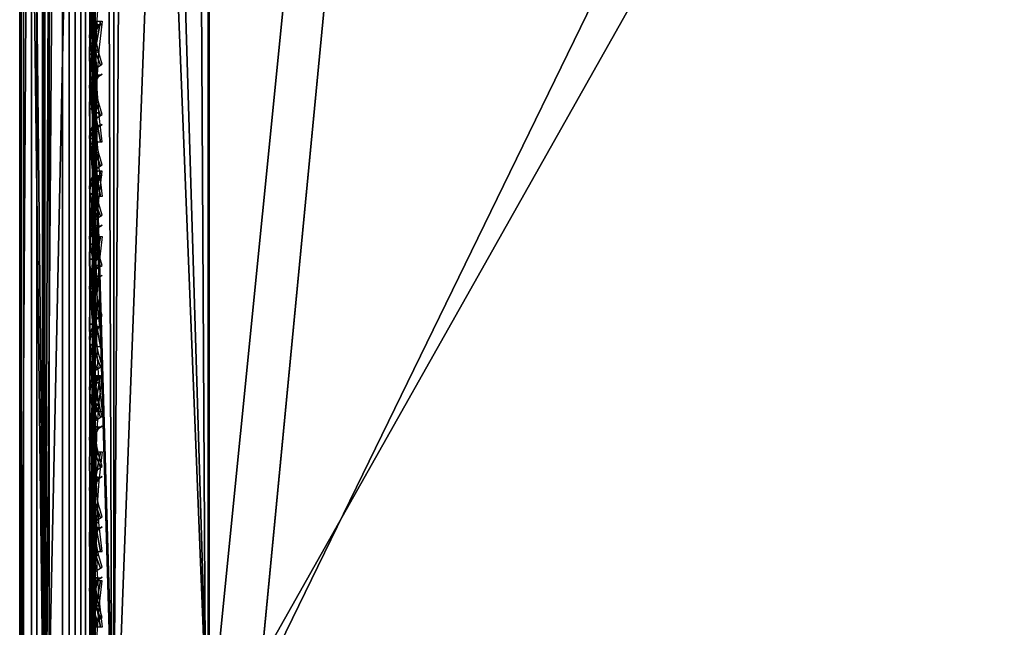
# Model space of a CAD drawing. Header units: inches. Extents: x 0 to 31.9, y -32.8 to 0.
# Tile 129 of 256: x 0 to 1.3, y -22.4 to -21.6. Entities that reach past the tile are written whole.
import ezdxf

# ---------------------------------------------------------------- set-up
doc = ezdxf.new("R2010")
doc.units = ezdxf.units.IN
doc.header["$LTSCALE"] = 0.03937
doc.header["$MEASUREMENT"] = 0
for name, color, linetype in [('A-FURN-3-ST', 151, 'Continuous'), ('A-FURN-3-ST-BK', 151, 'Continuous'), ('A-FURN-3-ST-SEAM', 250, 'Continuous'), ('A-FURN-3-STITCH', 15, 'Continuous')]:
    doc.layers.add(name, color=color, linetype=linetype)

msp = doc.modelspace()

# ---------------------------------------------------------------- meshes
at = {"layer": 'A-FURN-3-ST'}
mesh = msp.add_polyface(dxfattribs=at)
corners = [(0, -23.1604, 5.25), (0, -0.5005, 5.25), (0.0335, -23.1604, 5.125), (0.0471, -23.4405, 5.2201), (0.0121, -23.3915, 5.2691), (0.0121, -23.2855, 5.1981), (0.0472, -23.3121, 5.134), (0, -23.2561, 5.2691), (0, -23.3372, 5.3233), (0.073, -23.3237, 5.1059), (0.125, -23.1604, 5.0335), (0.1943, -23.3494, 5.0439), (0.25, -23.1604, 5), (0.2494, -23.3518, 5.0381), (0.2497, -22.7661, 17.9789), (0.25, -22.5516, 18), (0.1946, -22.7649, 17.9728), (0.125, -22.5516, 17.9665), (0.0731, -22.7518, 17.907), (0.0335, -22.5516, 17.875), (0.0473, -22.7459, 17.8771), (0.0121, -22.7323, 17.8091), (0.0121, -22.9061, 17.7562), (0.0472, -22.9326, 17.8203), (0.0121, -23.0662, 17.6707), (0.0471, -23.1047, 17.7283), (0.0121, -23.2066, 17.5555), (0.0471, -23.2556, 17.6045), (0.012, -23.3218, 17.4152), (0.047, -23.3794, 17.4537), (0, -23.3367, 17.2257), (0.012, -23.4075, 17.2551), (0, -23.2581, 17.3726), (0, -23.1524, 17.5012), (0, -23.0236, 17.6069), (0, -22.8767, 17.6853), (0, -22.7173, 17.7337), (0, -22.5516, 17.75), (0.1939, -23.3246, 17.6736), (0.2489, -23.3291, 17.6781), (0.1941, -23.1589, 17.8095), (0.2491, -23.1624, 17.8148), (0.1943, -22.9699, 17.9104), (0.2494, -22.9723, 17.9163), (0.073, -22.9442, 17.8484), (0.0729, -23.1216, 17.7536), (0.0728, -23.2771, 17.626), (0.0728, -23.4047, 17.4706), (0.1937, -23.4606, 17.508), (1.9696, -23.3764, 17.6781), (1.9799, -23.1488, 17.8528), (1.9921, -22.8839, 17.9626), (1.9787, -23.2079, 5), (0, -23.4104, 5.5002), (0, -23.3914, 5.4045), (0, -23.4016, 16.9007), (0, -0.2505, 5.5), (0, -23.3852, 17.0664)]
mesh.append_faces([[corners[k] for k in face] for face in [(0, 1, 2), (3, 4, 5, 6), (6, 5, 2), (2, 5, 0), (0, 5, 7), (7, 5, 8), (8, 5, 4), (6, 2, 9), (9, 2, 10), (9, 10, 11), (11, 10, 12), (11, 12, 13), (14, 15, 16), (16, 15, 17), (16, 17, 18), (18, 17, 19), (18, 19, 20), (20, 19, 21), (20, 21, 22, 23), (23, 22, 24, 25), (25, 24, 26, 27), (27, 26, 28, 29), (30, 31, 32), (32, 31, 28), (32, 28, 33), (33, 28, 26), (33, 26, 34), (34, 26, 24), (34, 24, 35), (35, 24, 22), (35, 22, 36), (36, 22, 21), (36, 21, 37), (37, 21, 19), (38, 39, 40), (40, 39, 41), (40, 41, 42), (42, 41, 43), (42, 43, 16), (16, 43, 14), (42, 16, 18, 44), (44, 18, 20, 23), (44, 23, 25, 45), (45, 25, 27, 46), (46, 27, 29, 47), (42, 44, 45, 40), (40, 45, 46, 38), (38, 46, 47, 48), (39, 49, 41), (41, 50, 43), (43, 51, 14), (52, 13, 12), (0, 53, 1), (7, 8, 0), (0, 8, 54), (0, 54, 53), (53, 55, 56), (55, 57, 37), (37, 57, 30), (37, 30, 32), (32, 33, 37), (37, 33, 34), (37, 34, 35), (35, 36, 37)]])
mesh = msp.add_polyface(dxfattribs=at)
corners = [(13.0748, -2.4795, 18), (13.1341, -2.201, 17.9625), (10.9613, -2.0663, 18), (11.0109, -1.786, 17.9625), (8.8349, -1.7261, 18), (8.8748, -1.4442, 17.9625), (6.698, -1.4591, 18), (6.7281, -1.176, 17.9625), (4.5532, -1.2657, 18), (4.5735, -0.9817, 17.9625), (2.403, -1.1461, 18), (13.296, -1.4403, 17.1847), (13.3037, -1.4036, 16.9), (11.1463, -1.02, 17.1847), (11.1526, -0.9831, 16.9), (0.2502, -0.8859, 17.9788), (0.25, -1.1005, 18), (13.2732, -1.5477, 17.45), (11.1272, -1.1283, 17.45), (13.2368, -1.7187, 17.6778), (11.0968, -1.3004, 17.6778), (8.9682, -0.7828, 17.45), (8.9438, -0.9559, 17.6778), (13.1894, -1.9416, 17.8526), (11.0572, -1.5248, 17.8526), (8.9119, -1.1815, 17.8526), (6.7561, -0.9121, 17.8526), (13.3037, -1.4036, 5.5), (11.1526, -0.9831, 5.5), (13.1995, -1.8926, 5), (11.0655, -1.4755, 5), (13.2394, -1.7055, 5.0381), (11.0989, -1.287, 5.0381), (11.1272, -1.1273, 5.1464), (13.2732, -1.5468, 5.1464), (11.1461, -1.0206, 5.3087), (13.2958, -1.4408, 5.3087), (8.9184, -1.1319, 5), (8.9452, -0.9425, 5.0381), (8.968, -0.7818, 5.1464), (15.318, -2.3829, 5), (8.8263, -24.1308, 5), (7.1307, -23.7908, 5), (5.4222, -23.5234, 5), (3.7038, -23.3289, 5), (6.7607, -0.8624, 5), (4.595, -0.6671, 5), (1.9787, -23.2079, 5), (2.424, -0.5465, 5), (0.25, -23.1604, 5), (0.25, -0.5005, 5), (0.0335, -23.1604, 5.125), (0, -0.5005, 5.25), (0.0335, -0.5005, 5.125), (0.125, -23.1604, 5.0335), (0.125, -0.5005, 5.0335), (0.0335, -1.1005, 17.875), (0.0122, -0.9197, 17.8092), (0, -1.1005, 17.75), (0.25, -22.5516, 18), (0.125, -22.5516, 17.9665), (0.125, -1.1005, 17.9665), (0.0335, -22.5516, 17.875), (0, -22.5516, 17.75), (0, -23.4104, 5.5002), (0, -0.2505, 5.5), (0, -23.4016, 16.9007), (0, -0.2505, 16.9), (8.958, -23.5365, 18), (15.1728, -2.965, 18), (7.2364, -23.1913, 18), (5.5016, -22.9198, 18), (3.7568, -22.7225, 18), (2.0052, -22.5997, 18)]
mesh.append_faces([[corners[k] for k in face] for face in [(0, 1, 2), (2, 1, 3), (2, 3, 4), (4, 3, 5), (4, 5, 6), (6, 5, 7), (6, 7, 8), (8, 7, 9), (8, 9, 10), (11, 12, 13), (13, 12, 14), (15, 16, 10), (17, 11, 13, 18), (19, 17, 18, 20), (20, 18, 21, 22), (23, 19, 20, 24), (24, 20, 22, 25), (1, 23, 24, 3), (3, 24, 25, 5), (5, 25, 26, 7), (12, 27, 14), (14, 27, 28), (29, 30, 31), (31, 30, 32), (31, 32, 33, 34), (34, 33, 35, 36), (36, 35, 27), (27, 35, 28), (30, 37, 32), (32, 37, 38), (32, 38, 39, 33), (40, 41, 29), (29, 42, 30), (30, 43, 37), (37, 44, 45), (45, 44, 46), (46, 47, 48), (48, 49, 50), (51, 52, 53), (51, 53, 54), (54, 53, 55), (54, 55, 49), (49, 55, 50), (56, 57, 58), (59, 16, 60), (60, 16, 61), (60, 61, 62), (62, 61, 56), (62, 56, 63), (63, 56, 58), (52, 64, 65), (65, 66, 67), (67, 66, 63), (67, 63, 58), (68, 69, 0), (70, 0, 2), (71, 2, 4), (72, 4, 6), (72, 6, 8), (72, 8, 73), (73, 8, 10), (73, 10, 59), (59, 10, 16)]])
mesh = msp.add_polyface(dxfattribs=at)
corners = [(8.9184, -1.1319, 5), (5.4222, -23.5234, 5), (3.7038, -23.3289, 5), (4.595, -0.6671, 5), (1.9787, -23.2079, 5), (2.424, -0.5465, 5), (0.25, -23.1604, 5), (7.0449, -24.2745, 16.9008), (7.0512, -24.2374, 17.1854), (5.3573, -24.0103, 16.9008), (5.3619, -23.9729, 17.1854), (3.6599, -23.8182, 16.9008), (3.6628, -23.7807, 17.1854), (1.956, -23.6986, 16.9008), (1.9571, -23.6609, 17.1854), (0.2485, -23.6516, 16.9008), (0.2486, -23.5676, 17.3215), (1.9617, -23.551, 17.4505), (0.2487, -23.4659, 17.5116), (1.9696, -23.3764, 17.6781), (0.2491, -23.1624, 17.8148), (1.9799, -23.1488, 17.8528), (0.2494, -22.9723, 17.9163), (1.9921, -22.8839, 17.9626), (0.2497, -22.7661, 17.9789), (2.0052, -22.5997, 18), (0.25, -22.5516, 18), (5.4641, -23.2019, 17.9626), (7.2364, -23.1913, 18), (5.5016, -22.9198, 18), (3.7315, -23.0059, 17.9626), (3.7568, -22.7225, 18), (7.1404, -23.7326, 17.8528), (7.1867, -23.4715, 17.9626), (5.4291, -23.4648, 17.8528), (3.7079, -23.2701, 17.8528), (7.1007, -23.9569, 17.6781), (5.3991, -23.6906, 17.6781), (3.6877, -23.4969, 17.6781), (7.0703, -24.1291, 17.4505), (5.3761, -23.8639, 17.4505), (3.6723, -23.6711, 17.4505), (7.0434, -24.2832, 5.5004), (5.3561, -24.019, 5.5004), (3.6592, -23.827, 5.5004), (1.9556, -23.7073, 5.5004), (0.2485, -23.6604, 5.5004), (7.0499, -24.2458, 5.3089), (5.361, -23.9814, 5.3089), (3.6624, -23.7891, 5.3089), (1.9571, -23.6694, 5.3089), (0.2486, -23.6223, 5.309), (1.9621, -23.5612, 5.1466), (0.2489, -23.5141, 5.1466), (1.9697, -23.3991, 5.0381), (0.2494, -23.3518, 5.0381), (3.6866, -23.5196, 5.0381), (3.672, -23.6812, 5.1466), (5.3968, -23.7131, 5.0381), (5.3753, -23.874, 5.1466), (7.1307, -23.7908, 5), (7.0972, -23.9793, 5.0381), (7.0688, -24.1391, 5.1466), (8.8349, -1.7261, 18)]
mesh.append_faces([[corners[k] for k in face] for face in [(0, 1, 2), (3, 2, 4), (5, 4, 6), (7, 8, 9), (9, 8, 10), (9, 10, 11), (11, 10, 12), (11, 12, 13), (13, 12, 14), (13, 14, 15), (16, 14, 17), (18, 17, 19), (20, 19, 21), (22, 21, 23), (24, 23, 25), (24, 25, 26), (27, 28, 29), (27, 29, 30), (30, 29, 31), (30, 31, 23), (23, 31, 25), (32, 33, 27, 34), (34, 27, 30, 35), (35, 30, 23, 21), (36, 32, 34, 37), (37, 34, 35, 38), (38, 35, 21, 19), (39, 36, 37, 40), (40, 37, 38, 41), (41, 38, 19, 17), (8, 39, 40, 10), (10, 40, 41, 12), (12, 41, 17, 14), (42, 7, 43), (43, 7, 9), (43, 9, 44), (44, 9, 11), (44, 11, 45), (45, 11, 13), (45, 13, 46), (47, 42, 43), (47, 43, 48), (48, 43, 44), (48, 44, 49), (49, 44, 45), (49, 45, 50), (50, 45, 46), (50, 51, 52), (52, 53, 54), (54, 55, 4), (4, 2, 54), (54, 2, 56), (54, 56, 57, 52), (52, 57, 49, 50), (2, 1, 56), (56, 1, 58), (56, 58, 59, 57), (57, 59, 48, 49), (1, 60, 58), (58, 60, 61), (58, 61, 62, 59), (59, 62, 47, 48), (29, 63, 31)]])
at = {"layer": 'A-FURN-3-ST-BK'}
mesh = msp.add_polyface(dxfattribs=at)
corners = [(3.78, -19.0905, 18.6366), (2.0182, -18.9594, 18.4537), (2.0172, -18.9762, 18.6366), (0.2514, -18.9131, 18.5229), (0.2513, -18.9315, 18.6366), (3.7554, -19.3899, 18.0337), (1.9967, -19.4568, 18), (2.0046, -19.2764, 18.0337), (0.25, -19.4125, 18), (0.2503, -19.298, 18.0133), (0.2506, -19.1897, 18.0524), (2.0114, -19.1203, 18.1304), (0.2509, -19.0931, 18.1153), (0.2511, -19.0136, 18.1986), (2.0162, -19.0097, 18.277), (0.2513, -18.9552, 18.2979), (0.2514, -18.921, 18.4079), (3.7403, -19.5698, 18), (2.0052, -22.5997, 18), (0.25, -22.5516, 18), (1.9926, -22.884, 17.9626), (0.2506, -22.9724, 17.9164), (0.2503, -22.7661, 17.9788), (3.7568, -22.7225, 18), (0.1951, -22.7673, 17.9848), (0.1952, -19.2994, 18.0192), (0.1961, -18.919, 18.5226), (0.1961, -18.9268, 18.409), (0.196, -18.9606, 18.3003), (0.1959, -19.0183, 18.2022), (0.1957, -19.097, 18.1199), (0.1955, -19.1924, 18.0578), (0.2515, -22.5979, 31.5464), (0.1959, -20.7704, 25.0899), (0.2514, -22.7112, 31.8491), (0.196, -22.7165, 31.8465), (0.2513, -22.8715, 32.1296), (1.9992, -22.7791, 31.8907), (2.0044, -22.646, 31.5464), (3.7538, -22.7687, 31.5464)]
mesh.append_faces([[corners[k] for k in face] for face in [(0, 1, 2), (2, 1, 3), (2, 3, 4), (5, 6, 7), (8, 9, 6), (6, 9, 7), (9, 10, 7), (7, 10, 11), (10, 12, 11), (11, 12, 13), (11, 13, 14), (14, 13, 15), (14, 15, 16), (14, 16, 1), (1, 16, 3), (17, 18, 6), (6, 18, 19), (6, 19, 8), (20, 21, 22), (20, 22, 18), (18, 22, 19), (18, 23, 20), (24, 19, 22), (9, 8, 25), (26, 4, 3), (27, 3, 16), (28, 16, 15), (29, 15, 13), (30, 13, 12), (31, 12, 10), (25, 10, 9), (32, 4, 33), (34, 32, 35), (35, 36, 34), (36, 37, 34), (34, 37, 38), (34, 38, 32), (37, 39, 38), (38, 0, 2), (38, 2, 32), (32, 2, 4)]])
mesh = msp.add_polyface(dxfattribs=at)
corners = [(0.0474, -22.7863, 18.0803), (0.0122, -22.7998, 18.1485), (0.0335, -22.5516, 18.125), (0, -22.5516, 18.25), (0, -22.8148, 18.224), (0.0733, -22.7803, 18.0505), (0.125, -22.5516, 18.0335), (0.1951, -22.7673, 17.9848), (0.25, -22.5516, 18), (0, -19.4125, 18.25), (0.0335, -19.4125, 18.125), (0.125, -19.4125, 18.0335), (0.25, -19.4125, 18), (0.1952, -19.2994, 18.0192), (0.0733, -19.3148, 18.0844), (0.0475, -19.3217, 18.1139), (0.0122, -19.3376, 18.1816), (0, -19.3011, 18.2762), (0.0122, -19.2667, 18.2072), (0.1959, -20.7704, 25.0899), (0.2513, -18.9315, 18.6366), (0.1258, -18.9633, 18.6276), (0.0737, -20.8347, 25.0716), (0.0337, -19.0514, 18.6026), (0.0475, -20.8641, 25.0633), (0.0122, -20.9311, 25.0443), (0.0337, -22.7178, 31.5124), (0, -22.8384, 31.4781), (0, -19.172, 18.5683), (0.1258, -22.6297, 31.5374), (0.2515, -22.5979, 31.5464), (0.196, -22.7165, 31.8465), (0.0737, -22.777, 31.8182), (0.0477, -22.8046, 31.8052)]
mesh.append_faces([[corners[k] for k in face] for face in [(0, 1, 2), (2, 1, 3), (3, 1, 4), (0, 2, 5), (5, 2, 6), (5, 6, 7), (7, 6, 8), (3, 9, 2), (2, 9, 10), (2, 10, 6), (6, 10, 11), (6, 11, 8), (8, 11, 12), (13, 12, 11), (13, 11, 14), (14, 11, 10), (14, 10, 15), (15, 10, 16), (10, 9, 16), (16, 9, 17), (16, 17, 18), (19, 20, 21), (19, 21, 22), (22, 21, 23), (22, 23, 24), (24, 23, 25), (24, 25, 26), (26, 25, 27), (27, 25, 28), (28, 25, 23), (24, 26, 22), (22, 26, 29), (22, 29, 19), (19, 29, 30), (31, 30, 29), (31, 29, 32), (32, 29, 26), (32, 26, 33), (4, 27, 3), (3, 27, 9), (9, 27, 28)]])
at = {"layer": 'A-FURN-3-ST-SEAM'}
mesh = msp.add_polyface(dxfattribs=at)
corners = [(0.0734, -8.2503, 17.8563), (0.0872, -8.2503, 17.8675), (0.0872, -15.4006, 17.8675), (0.0734, -15.4006, 17.8563), (0.0872, -22.5508, 17.8675), (0.0734, -22.5508, 17.8563), (0.0872, -22.7272, 17.8512), (0.0734, -22.7251, 17.8401), (0.1, -22.7329, 17.8831), (0.0965, -22.7299, 17.866), (0.1, -22.5508, 17.9), (0.0965, -22.5508, 17.8826), (0.1, -15.4006, 17.9), (0.0965, -15.4006, 17.8826), (0.1, -8.2503, 17.9), (0.0965, -8.2503, 17.8826), (0.0567, -22.7241, 17.8344), (0.0567, -22.5508, 17.8505), (0.0567, -15.4006, 17.8505), (0.0567, -8.2503, 17.8505), (0.0228, -8.2503, 17.8588), (0.039, -8.2503, 17.8515), (0.039, -15.4006, 17.8515), (0.0228, -15.4006, 17.8588), (0.039, -22.5508, 17.8515), (0.0228, -22.5508, 17.8588), (0.039, -22.7242, 17.8354), (0.0228, -22.7256, 17.8426), (0.0019, -22.7307, 17.8701), (0.0019, -22.5508, 17.8868), (0.0019, -15.4006, 17.8868), (0.0019, -8.2503, 17.8868), (0.0051, -8.2503, 17.9217), (0.0003, -8.2503, 17.9045), (0.0003, -15.4006, 17.9045), (0.0051, -15.4006, 17.9217), (0.0003, -22.5508, 17.9045), (0.0051, -22.5508, 17.9217), (0.0003, -22.7339, 17.8875), (0.0051, -22.737, 17.9044), (0.0655, -22.7417, 17.9294), (0.0812, -22.7402, 17.9214), (0.0812, -22.5508, 17.939), (0.0655, -22.5508, 17.9472), (0.0812, -15.4006, 17.939), (0.0655, -15.4006, 17.9472), (0.0812, -8.2503, 17.939), (0.0655, -8.2503, 17.9472), (0.0929, -22.7377, 17.9082), (0.0929, -22.5508, 17.9255), (0.0929, -15.4006, 17.9255), (0.0929, -8.2503, 17.9255), (0.0304, -8.2503, 17.9459), (0.0304, -15.4006, 17.9459), (0.0304, -22.5508, 17.9459), (0.0304, -22.7414, 17.9282), (0.0155, -8.2503, 17.9362), (0.0155, -15.4006, 17.9362), (0.0155, -22.5508, 17.9362), (0.0155, -22.7397, 17.9187)]
mesh.append_faces([[corners[k] for k in face] for face in [(0, 1, 2, 3), (3, 2, 4, 5), (5, 4, 6, 7), (8, 9, 10), (10, 9, 11), (10, 11, 12), (12, 11, 13), (12, 13, 14), (14, 13, 15), (7, 16, 17, 5), (5, 17, 18, 3), (3, 18, 19, 0), (20, 21, 22, 23), (23, 22, 24, 25), (25, 24, 26, 27), (27, 28, 29, 25), (25, 29, 30, 23), (23, 30, 31, 20), (32, 33, 34, 35), (35, 34, 36, 37), (37, 36, 38, 39), (40, 41, 42, 43), (43, 42, 44, 45), (45, 44, 46, 47), (41, 48, 49, 42), (42, 49, 50, 44), (44, 50, 51, 46), (48, 8, 49), (49, 8, 10), (49, 10, 50), (50, 10, 12), (50, 12, 51), (51, 12, 14), (47, 52, 53, 45), (45, 53, 54, 43), (43, 54, 55, 40), (52, 56, 57, 53), (53, 57, 58, 54), (54, 58, 59, 55), (56, 32, 35, 57), (57, 35, 37, 58), (58, 37, 39, 59), (1, 15, 13, 2), (2, 13, 11, 4), (4, 11, 9, 6), (21, 19, 18, 22), (22, 18, 17, 24), (24, 17, 16, 26), (33, 31, 30, 34), (34, 30, 29, 36), (36, 29, 28, 38)]])
mesh = msp.add_polyface(dxfattribs=at)
corners = [(0.0872, -22.7246, 31.5102), (0.0734, -22.7354, 31.5071), (0.0734, -20.2912, 22.9006), (0.0872, -20.2804, 22.9037), (0.0872, -21.5045, 18.1325), (0.0734, -21.5045, 18.1437), (0.0734, -22.5508, 18.1437), (0.0872, -22.5508, 18.1325), (0.039, -22.5508, 18.1485), (0.0567, -22.5508, 18.1495), (0.0567, -21.5045, 18.1495), (0.039, -21.5045, 18.1485), (0.039, -20.2958, 22.8993), (0.0567, -20.2968, 22.899), (0.0567, -22.741, 31.5055), (0.039, -22.74, 31.5058), (0.0228, -22.733, 31.5078), (0.0228, -20.2887, 22.9013), (0.0228, -21.5045, 18.1412), (0.0228, -22.5508, 18.1412), (0.0003, -22.5508, 18.0955), (0.0019, -22.5508, 18.1132), (0.0019, -21.5045, 18.1132), (0.0003, -21.5045, 18.0955), (0.0003, -20.2448, 22.9138), (0.0019, -20.2618, 22.9089), (0.0019, -22.7061, 31.5155), (0.0003, -22.689, 31.5203), (0.0051, -22.6725, 31.525), (0.0051, -20.2283, 22.9185), (0.0051, -21.5045, 18.0783), (0.0051, -22.5508, 18.0783), (0.0812, -22.6941, 18.052), (0.0655, -22.6931, 18.0439), (0.0655, -22.5508, 18.0528), (0.0812, -22.5508, 18.061), (0.0655, -21.5045, 18.0528), (0.0812, -21.5045, 18.061), (0.0812, -20.2116, 22.9232), (0.0655, -20.2038, 22.9254), (0.0655, -22.648, 31.532), (0.0812, -22.6559, 31.5297), (0.0929, -22.6688, 31.526), (0.0929, -20.2246, 22.9195), (0.0929, -21.5045, 18.0745), (0.0929, -22.5508, 18.0745), (0.0929, -22.6958, 18.0654), (0.1, -22.5508, 18.1), (0.1, -21.5045, 18.1), (0.1, -19.4118, 18.1), (0.1, -20.2491, 22.9125), (0.1, -22.6934, 31.5191), (0.0965, -22.5508, 18.1174), (0.1, -22.699, 18.0907), (0.0965, -21.5045, 18.1174), (0.0965, -19.4118, 18.1174), (0.0965, -20.2658, 22.9078), (0.0965, -22.7101, 31.5143), (0.0304, -22.6493, 31.5316), (0.0304, -20.205, 22.9251), (0.0304, -21.5045, 18.0541), (0.0304, -22.5508, 18.0541), (0.0304, -22.6933, 18.0452), (0.0155, -22.6586, 31.529), (0.0155, -20.2143, 22.9224), (0.0155, -21.5045, 18.0638), (0.0155, -22.5508, 18.0638), (0.0155, -22.6945, 18.0548)]
mesh.append_faces([[corners[k] for k in face] for face in [(0, 1, 2, 3), (4, 5, 6, 7), (8, 9, 10, 11), (12, 13, 14, 15), (15, 16, 17, 12), (11, 18, 19, 8), (20, 21, 22, 23), (24, 25, 26, 27), (27, 28, 29, 24), (23, 30, 31, 20), (32, 33, 34, 35), (35, 34, 36, 37), (38, 39, 40, 41), (41, 42, 43, 38), (37, 44, 45, 35), (35, 45, 46, 32), (47, 46, 45), (47, 45, 48), (48, 45, 44), (48, 44, 49), (50, 43, 51), (51, 43, 42), (52, 53, 47), (52, 47, 54), (54, 47, 48), (54, 48, 55), (56, 50, 57), (57, 50, 51), (58, 40, 39, 59), (60, 36, 34, 61), (61, 34, 33, 62), (63, 58, 59, 64), (65, 60, 61, 66), (66, 61, 62, 67), (28, 63, 64, 29), (30, 65, 66, 31), (16, 26, 25, 17), (18, 22, 21, 19), (1, 14, 13, 2), (5, 10, 9, 6), (57, 0, 3, 56), (54, 4, 7, 52)]])
at = {"layer": 'A-FURN-3-STITCH'}
mesh = msp.add_polymesh((7, 4), dxfattribs=at)
for k, corner in enumerate([(0.1093, -21.5069, 17.9558), (0.1071, -21.5069, 17.9543), (0.1028, -21.5068, 17.9514), (0.1007, -21.5068, 17.9499), (0.105, -21.5454, 17.9615), (0.1003, -21.5454, 17.9637), (0.096, -21.5453, 17.9608), (0.0964, -21.5453, 17.9556), (0.1024, -21.5842, 17.9646), (0.0977, -21.5843, 17.9669), (0.0934, -21.5842, 17.964), (0.0938, -21.5841, 17.9588), (0.1016, -21.6233, 17.9652), (0.0969, -21.6234, 17.9675), (0.0926, -21.6233, 17.9646), (0.0929, -21.6232, 17.9594), (0.1024, -21.6624, 17.9633), (0.0977, -21.6624, 17.9656), (0.0934, -21.6624, 17.9627), (0.0938, -21.6623, 17.9575), (0.105, -21.7011, 17.9589), (0.1003, -21.7012, 17.9611), (0.096, -21.7011, 17.9582), (0.0964, -21.701, 17.953), (0.1093, -21.7394, 17.9519), (0.1071, -21.7394, 17.9505), (0.1028, -21.7393, 17.9476), (0.1007, -21.7393, 17.9461)]):
    mesh.set_mesh_vertex(divmod(k, 4), corner)
mesh = msp.add_polymesh((7, 4), dxfattribs=at)
for k, corner in enumerate([(0.1007, -21.5796, 18.0526), (0.1028, -21.5796, 18.0512), (0.1071, -21.5796, 18.0483), (0.1093, -21.5796, 18.0468), (0.0964, -21.618, 18.0463), (0.096, -21.618, 18.0411), (0.1003, -21.618, 18.0382), (0.105, -21.618, 18.0404), (0.0938, -21.6568, 18.0424), (0.0934, -21.6568, 18.0372), (0.0977, -21.6568, 18.0343), (0.1024, -21.6568, 18.0366), (0.0929, -21.6959, 18.0411), (0.0926, -21.6959, 18.0359), (0.0969, -21.6959, 18.033), (0.1016, -21.6959, 18.0353), (0.0938, -21.7349, 18.0424), (0.0934, -21.7349, 18.0372), (0.0977, -21.7349, 18.0343), (0.1024, -21.7349, 18.0365), (0.0964, -21.7738, 18.0461), (0.096, -21.7738, 18.0409), (0.1003, -21.7738, 18.038), (0.105, -21.7738, 18.0403), (0.1007, -21.8121, 18.0524), (0.1028, -21.8121, 18.0509), (0.1071, -21.8121, 18.048), (0.1093, -21.8121, 18.0466)]):
    mesh.set_mesh_vertex(divmod(k, 4), corner)
mesh = msp.add_polymesh((7, 4), dxfattribs=at)
for k, corner in enumerate([(0.1093, -21.5832, 27.7711), (0.1071, -21.5846, 27.7708), (0.1028, -21.5875, 27.7701), (0.1007, -21.5888, 27.7698), (0.105, -21.5858, 27.8099), (0.1003, -21.5836, 27.8104), (0.096, -21.5865, 27.8098), (0.0964, -21.5915, 27.8086), (0.1024, -21.5911, 27.8486), (0.0977, -21.5888, 27.8491), (0.0934, -21.5917, 27.8484), (0.0938, -21.5967, 27.8472), (0.1016, -21.5988, 27.8869), (0.0969, -21.5966, 27.8874), (0.0926, -21.5994, 27.8867), (0.0929, -21.6045, 27.8855), (0.1024, -21.609, 27.9246), (0.0977, -21.6068, 27.9251), (0.0934, -21.6097, 27.9245), (0.0938, -21.6147, 27.9233), (0.105, -21.6217, 27.9615), (0.1003, -21.6194, 27.9621), (0.096, -21.6223, 27.9614), (0.0964, -21.6273, 27.9602), (0.1093, -21.6366, 27.9974), (0.1071, -21.638, 27.9971), (0.1028, -21.6408, 27.9964), (0.1007, -21.6423, 27.9961)]):
    mesh.set_mesh_vertex(divmod(k, 4), corner)
mesh = msp.add_polymesh((7, 4), dxfattribs=at)
for k, corner in enumerate([(0.1093, -21.6498, 28.0059), (0.1071, -21.6513, 28.0055), (0.1028, -21.6541, 28.0048), (0.1007, -21.6555, 28.0045), (0.105, -21.6525, 28.0446), (0.1003, -21.6503, 28.0452), (0.096, -21.6531, 28.0445), (0.0964, -21.6582, 28.0433), (0.1024, -21.6577, 28.0833), (0.0977, -21.6555, 28.0838), (0.0934, -21.6584, 28.0831), (0.0938, -21.6634, 28.0819), (0.1016, -21.6655, 28.1216), (0.0969, -21.6633, 28.1221), (0.0926, -21.6661, 28.1215), (0.0929, -21.6712, 28.1203), (0.1024, -21.6757, 28.1593), (0.0977, -21.6735, 28.1599), (0.0934, -21.6763, 28.1592), (0.0938, -21.6814, 28.158), (0.105, -21.6883, 28.1963), (0.1003, -21.6861, 28.1968), (0.096, -21.6889, 28.1961), (0.0964, -21.694, 28.1949), (0.1093, -21.7033, 28.2321), (0.1071, -21.7047, 28.2318), (0.1028, -21.7075, 28.2311), (0.1007, -21.709, 28.2308)]):
    mesh.set_mesh_vertex(divmod(k, 4), corner)
mesh = msp.add_polymesh((7, 4), dxfattribs=at)
for k, corner in enumerate([(0.1093, -21.7165, 28.2406), (0.1071, -21.7179, 28.2402), (0.1028, -21.7208, 28.2396), (0.1007, -21.7222, 28.2392), (0.105, -21.7192, 28.2794), (0.1003, -21.7169, 28.2799), (0.096, -21.7198, 28.2792), (0.0964, -21.7248, 28.278), (0.1024, -21.7244, 28.318), (0.0977, -21.7222, 28.3185), (0.0934, -21.725, 28.3179), (0.0938, -21.7301, 28.3167), (0.1016, -21.7321, 28.3563), (0.0969, -21.7299, 28.3569), (0.0926, -21.7328, 28.3562), (0.0929, -21.7378, 28.355), (0.1024, -21.7423, 28.3941), (0.0977, -21.7401, 28.3946), (0.0934, -21.743, 28.3939), (0.0938, -21.748, 28.3927), (0.105, -21.755, 28.431), (0.1003, -21.7528, 28.4315), (0.096, -21.7556, 28.4308), (0.0964, -21.7607, 28.4296), (0.1093, -21.7699, 28.4669), (0.1071, -21.7713, 28.4665), (0.1028, -21.7742, 28.4659), (0.1007, -21.7756, 28.4655)]):
    mesh.set_mesh_vertex(divmod(k, 4), corner)
mesh = msp.add_polymesh((7, 4), dxfattribs=at)
for k, corner in enumerate([(0.1093, -21.7784, 17.9558), (0.1071, -21.7784, 17.9543), (0.1028, -21.7784, 17.9514), (0.1007, -21.7783, 17.9499), (0.105, -21.8169, 17.9615), (0.1003, -21.8169, 17.9637), (0.096, -21.8169, 17.9608), (0.0964, -21.8168, 17.9556), (0.1024, -21.8558, 17.9646), (0.0977, -21.8558, 17.9669), (0.0934, -21.8558, 17.964), (0.0938, -21.8557, 17.9588), (0.1016, -21.8949, 17.9652), (0.0969, -21.8949, 17.9675), (0.0926, -21.8949, 17.9646), (0.0929, -21.8948, 17.9594), (0.1024, -21.9339, 17.9633), (0.0977, -21.9339, 17.9656), (0.0934, -21.9339, 17.9627), (0.0938, -21.9338, 17.9575), (0.105, -21.9727, 17.9589), (0.1003, -21.9727, 17.9611), (0.096, -21.9727, 17.9582), (0.0964, -21.9726, 17.953), (0.1093, -22.0109, 17.9519), (0.1071, -22.0109, 17.9505), (0.1028, -22.0108, 17.9476), (0.1007, -22.0108, 17.9461)]):
    mesh.set_mesh_vertex(divmod(k, 4), corner)
mesh = msp.add_polymesh((7, 4), dxfattribs=at)
for k, corner in enumerate([(0.1093, -21.7831, 28.4753), (0.1071, -21.7846, 28.475), (0.1028, -21.7874, 28.4743), (0.1007, -21.7888, 28.474), (0.105, -21.7858, 28.5141), (0.1003, -21.7836, 28.5146), (0.096, -21.7865, 28.5139), (0.0964, -21.7915, 28.5127), (0.1024, -21.791, 28.5527), (0.0977, -21.7888, 28.5533), (0.0934, -21.7917, 28.5526), (0.0938, -21.7967, 28.5514), (0.1016, -21.7988, 28.5911), (0.0969, -21.7966, 28.5916), (0.0926, -21.7994, 28.5909), (0.0929, -21.8045, 28.5897), (0.1024, -21.809, 28.6288), (0.0977, -21.8068, 28.6293), (0.0934, -21.8096, 28.6286), (0.0938, -21.8147, 28.6274), (0.105, -21.8216, 28.6657), (0.1003, -21.8194, 28.6662), (0.096, -21.8223, 28.6656), (0.0964, -21.8273, 28.6644), (0.1093, -21.8366, 28.7016), (0.1071, -21.838, 28.7013), (0.1028, -21.8408, 28.7006), (0.1007, -21.8423, 28.7002)]):
    mesh.set_mesh_vertex(divmod(k, 4), corner)
mesh = msp.add_polymesh((7, 4), dxfattribs=at)
for k, corner in enumerate([(0.1093, -21.8498, 28.71), (0.1071, -21.8513, 28.7097), (0.1028, -21.8541, 28.709), (0.1007, -21.8555, 28.7087), (0.105, -21.8525, 28.7488), (0.1003, -21.8503, 28.7493), (0.096, -21.8531, 28.7486), (0.0964, -21.8582, 28.7475), (0.1024, -21.8577, 28.7875), (0.0977, -21.8555, 28.788), (0.0934, -21.8583, 28.7873), (0.0938, -21.8634, 28.7861), (0.1016, -21.8655, 28.8258), (0.0969, -21.8632, 28.8263), (0.0926, -21.8661, 28.8256), (0.0929, -21.8711, 28.8244), (0.1024, -21.8757, 28.8635), (0.0977, -21.8735, 28.864), (0.0934, -21.8763, 28.8634), (0.0938, -21.8814, 28.8622), (0.105, -21.8883, 28.9004), (0.1003, -21.8861, 28.901), (0.096, -21.8889, 28.9003), (0.0964, -21.894, 28.8991), (0.1093, -21.9033, 28.9363), (0.1071, -21.9046, 28.936), (0.1028, -21.9075, 28.9353), (0.1007, -21.9089, 28.935)]):
    mesh.set_mesh_vertex(divmod(k, 4), corner)
mesh = msp.add_polymesh((7, 4), dxfattribs=at)
for k, corner in enumerate([(0.1007, -21.865, 18.0526), (0.1028, -21.865, 18.0512), (0.1071, -21.865, 18.0483), (0.1093, -21.865, 18.0468), (0.0964, -21.9033, 18.0463), (0.096, -21.9033, 18.0411), (0.1003, -21.9033, 18.0382), (0.105, -21.9033, 18.0404), (0.0938, -21.9422, 18.0424), (0.0934, -21.9422, 18.0372), (0.0977, -21.9422, 18.0343), (0.1024, -21.9422, 18.0366), (0.0929, -21.9812, 18.0411), (0.0926, -21.9812, 18.0359), (0.0969, -21.9812, 18.033), (0.1016, -21.9812, 18.0353), (0.0938, -22.0203, 18.0424), (0.0934, -22.0203, 18.0372), (0.0977, -22.0203, 18.0343), (0.1024, -22.0203, 18.0365), (0.0964, -22.0592, 18.0461), (0.096, -22.0591, 18.0409), (0.1003, -22.0591, 18.038), (0.105, -22.0591, 18.0403), (0.1007, -22.0975, 18.0524), (0.1028, -22.0975, 18.0509), (0.1071, -22.0975, 18.048), (0.1093, -22.0975, 18.0466)]):
    mesh.set_mesh_vertex(divmod(k, 4), corner)
mesh = msp.add_polymesh((7, 4), dxfattribs=at)
for k, corner in enumerate([(0.1093, -21.9165, 28.9447), (0.1071, -21.9179, 28.9444), (0.1028, -21.9208, 28.9437), (0.1007, -21.9222, 28.9434), (0.105, -21.9191, 28.9835), (0.1003, -21.9169, 28.984), (0.096, -21.9198, 28.9834), (0.0964, -21.9248, 28.9822), (0.1024, -21.9244, 29.0222), (0.0977, -21.9222, 29.0227), (0.0934, -21.925, 29.022), (0.0938, -21.9301, 29.0208), (0.1016, -21.9321, 29.0605), (0.0969, -21.9299, 29.061), (0.0926, -21.9327, 29.0604), (0.0929, -21.9378, 29.0592), (0.1024, -21.9423, 29.0982), (0.0977, -21.9401, 29.0988), (0.0934, -21.943, 29.0981), (0.0938, -21.948, 29.0969), (0.105, -21.955, 29.1352), (0.1003, -21.9527, 29.1357), (0.096, -21.9556, 29.135), (0.0964, -21.9606, 29.1338), (0.1093, -21.9699, 29.171), (0.1071, -21.9713, 29.1707), (0.1028, -21.9741, 29.17), (0.1007, -21.9756, 29.1697)]):
    mesh.set_mesh_vertex(divmod(k, 4), corner)
mesh = msp.add_polymesh((7, 4), dxfattribs=at)
for k, corner in enumerate([(0.1093, -21.9831, 29.1795), (0.1071, -21.9846, 29.1791), (0.1028, -21.9874, 29.1785), (0.1007, -21.9888, 29.1781), (0.105, -21.9858, 29.2182), (0.1003, -21.9836, 29.2188), (0.096, -21.9864, 29.2181), (0.0964, -21.9915, 29.2169), (0.1024, -21.991, 29.2569), (0.0977, -21.9888, 29.2574), (0.0934, -21.9917, 29.2568), (0.0938, -21.9967, 29.2556), (0.1016, -21.9988, 29.2952), (0.0969, -21.9966, 29.2957), (0.0926, -21.9994, 29.2951), (0.0929, -22.0045, 29.2939), (0.1024, -22.009, 29.333), (0.0977, -22.0068, 29.3335), (0.0934, -22.0096, 29.3328), (0.0938, -22.0147, 29.3316), (0.105, -22.0216, 29.3699), (0.1003, -22.0194, 29.3704), (0.096, -22.0223, 29.3697), (0.0964, -22.0273, 29.3685), (0.1093, -22.0366, 29.4058), (0.1071, -22.038, 29.4054), (0.1028, -22.0408, 29.4048), (0.1007, -22.0423, 29.4044)]):
    mesh.set_mesh_vertex(divmod(k, 4), corner)
mesh = msp.add_polymesh((7, 4), dxfattribs=at)
for k, corner in enumerate([(0.1093, -22.0498, 29.4142), (0.1071, -22.0512, 29.4139), (0.1028, -22.0541, 29.4132), (0.1007, -22.0555, 29.4129), (0.105, -22.0525, 29.453), (0.1003, -22.0503, 29.4535), (0.096, -22.0531, 29.4528), (0.0964, -22.0582, 29.4516), (0.1024, -22.0577, 29.4916), (0.0977, -22.0555, 29.4922), (0.0934, -22.0583, 29.4915), (0.0938, -22.0634, 29.4903), (0.1016, -22.0654, 29.53), (0.0969, -22.0632, 29.5305), (0.0926, -22.0661, 29.5298), (0.0929, -22.0711, 29.5286), (0.1024, -22.0757, 29.5677), (0.0977, -22.0734, 29.5682), (0.0934, -22.0763, 29.5675), (0.0938, -22.0813, 29.5663), (0.105, -22.0883, 29.6046), (0.1003, -22.0861, 29.6051), (0.096, -22.0889, 29.6045), (0.0964, -22.094, 29.6033), (0.1093, -22.1032, 29.6405), (0.1071, -22.1046, 29.6401), (0.1028, -22.1075, 29.6395), (0.1007, -22.1089, 29.6391)]):
    mesh.set_mesh_vertex(divmod(k, 4), corner)
mesh = msp.add_polymesh((7, 4), dxfattribs=at)
for k, corner in enumerate([(0.1093, -22.05, 17.9558), (0.1071, -22.0499, 17.9543), (0.1028, -22.0499, 17.9514), (0.1007, -22.0499, 17.9499), (0.105, -22.0884, 17.9615), (0.1003, -22.0885, 17.9637), (0.096, -22.0884, 17.9608), (0.0964, -22.0883, 17.9556), (0.1024, -22.1273, 17.9646), (0.0977, -22.1273, 17.9669), (0.0934, -22.1273, 17.964), (0.0938, -22.1272, 17.9588), (0.1016, -22.1664, 17.9652), (0.0969, -22.1664, 17.9675), (0.0926, -22.1664, 17.9646), (0.0929, -22.1663, 17.9594), (0.1024, -22.2054, 17.9633), (0.0977, -22.2055, 17.9656), (0.0934, -22.2054, 17.9627), (0.0938, -22.2053, 17.9575), (0.105, -22.2442, 17.9589), (0.1003, -22.2442, 17.9611), (0.096, -22.2442, 17.9582), (0.0964, -22.2441, 17.953), (0.1093, -22.2824, 17.9519), (0.1071, -22.2824, 17.9505), (0.1028, -22.2824, 17.9476), (0.1007, -22.2823, 17.9461)]):
    mesh.set_mesh_vertex(divmod(k, 4), corner)
mesh = msp.add_polymesh((7, 4), dxfattribs=at)
for k, corner in enumerate([(0.1093, -22.1165, 29.6489), (0.1071, -22.1179, 29.6486), (0.1028, -22.1207, 29.6479), (0.1007, -22.1221, 29.6476), (0.105, -22.1191, 29.6877), (0.1003, -22.1169, 29.6882), (0.096, -22.1198, 29.6875), (0.0964, -22.1248, 29.6863), (0.1024, -22.1244, 29.7264), (0.0977, -22.1221, 29.7269), (0.0934, -22.125, 29.7262), (0.0938, -22.13, 29.725), (0.1016, -22.1321, 29.7647), (0.0969, -22.1299, 29.7652), (0.0926, -22.1327, 29.7645), (0.0929, -22.1378, 29.7633), (0.1024, -22.1423, 29.8024), (0.0977, -22.1401, 29.8029), (0.0934, -22.1429, 29.8023), (0.0938, -22.148, 29.8011), (0.105, -22.1549, 29.8393), (0.1003, -22.1527, 29.8398), (0.096, -22.1556, 29.8392), (0.0964, -22.1606, 29.838), (0.1093, -22.1699, 29.8752), (0.1071, -22.1713, 29.8749), (0.1028, -22.1741, 29.8742), (0.1007, -22.1756, 29.8739)]):
    mesh.set_mesh_vertex(divmod(k, 4), corner)
mesh = msp.add_polymesh((7, 4), dxfattribs=at)
for k, corner in enumerate([(0.1007, -22.1504, 18.0526), (0.1028, -22.1504, 18.0512), (0.1071, -22.1504, 18.0483), (0.1093, -22.1504, 18.0468), (0.0964, -22.1887, 18.0463), (0.096, -22.1887, 18.0411), (0.1003, -22.1887, 18.0382), (0.105, -22.1887, 18.0404), (0.0938, -22.2275, 18.0424), (0.0934, -22.2275, 18.0372), (0.0977, -22.2275, 18.0343), (0.1024, -22.2275, 18.0366), (0.0929, -22.2666, 18.0411), (0.0926, -22.2666, 18.0359), (0.0969, -22.2666, 18.033), (0.1016, -22.2666, 18.0353), (0.0938, -22.3057, 18.0424), (0.0934, -22.3057, 18.0372), (0.0977, -22.3057, 18.0343), (0.1024, -22.3057, 18.0365), (0.0964, -22.3445, 18.0461), (0.096, -22.3445, 18.0409), (0.1003, -22.3445, 18.038), (0.105, -22.3445, 18.0403), (0.1007, -22.3829, 18.0524), (0.1028, -22.3829, 18.0509), (0.1071, -22.3829, 18.048), (0.1093, -22.3829, 18.0466)]):
    mesh.set_mesh_vertex(divmod(k, 4), corner)
mesh = msp.add_polymesh((7, 4), dxfattribs=at)
for k, corner in enumerate([(0.1093, -22.1831, 29.8836), (0.1071, -22.1846, 29.8833), (0.1028, -22.1874, 29.8826), (0.1007, -22.1888, 29.8823), (0.105, -22.1858, 29.9224), (0.1003, -22.1836, 29.9229), (0.096, -22.1864, 29.9223), (0.0964, -22.1915, 29.9211), (0.1024, -22.191, 29.9611), (0.0977, -22.1888, 29.9616), (0.0934, -22.1916, 29.9609), (0.0938, -22.1967, 29.9597), (0.1016, -22.1988, 29.9994), (0.0969, -22.1965, 29.9999), (0.0926, -22.1994, 29.9992), (0.0929, -22.2044, 29.9981), (0.1024, -22.209, 30.0371), (0.0977, -22.2068, 30.0377), (0.0934, -22.2096, 30.037), (0.0938, -22.2147, 30.0358), (0.105, -22.2216, 30.074), (0.1003, -22.2194, 30.0746), (0.096, -22.2222, 30.0739), (0.0964, -22.2273, 30.0727), (0.1093, -22.2366, 30.1099), (0.1071, -22.2379, 30.1096), (0.1028, -22.2408, 30.1089), (0.1007, -22.2422, 30.1086)]):
    mesh.set_mesh_vertex(divmod(k, 4), corner)
mesh = msp.add_polymesh((7, 4), dxfattribs=at)
for k, corner in enumerate([(0.1093, -22.2498, 30.1184), (0.1071, -22.2512, 30.118), (0.1028, -22.2541, 30.1174), (0.1007, -22.2555, 30.117), (0.105, -22.2525, 30.1571), (0.1003, -22.2502, 30.1577), (0.096, -22.2531, 30.157), (0.0964, -22.2581, 30.1558), (0.1024, -22.2577, 30.1958), (0.0977, -22.2555, 30.1963), (0.0934, -22.2583, 30.1957), (0.0938, -22.2634, 30.1945), (0.1016, -22.2654, 30.2341), (0.0969, -22.2632, 30.2346), (0.0926, -22.2661, 30.234), (0.0929, -22.2711, 30.2328), (0.1024, -22.2756, 30.2719), (0.0977, -22.2734, 30.2724), (0.0934, -22.2763, 30.2717), (0.0938, -22.2813, 30.2705), (0.105, -22.2883, 30.3088), (0.1003, -22.2861, 30.3093), (0.096, -22.2889, 30.3086), (0.0964, -22.294, 30.3074), (0.1093, -22.3032, 30.3446), (0.1071, -22.3046, 30.3443), (0.1028, -22.3074, 30.3436), (0.1007, -22.3089, 30.3433)]):
    mesh.set_mesh_vertex(divmod(k, 4), corner)
mesh = msp.add_polymesh((7, 4), dxfattribs=at)
for k, corner in enumerate([(0.1093, -22.3164, 30.3531), (0.1071, -22.3179, 30.3527), (0.1028, -22.3207, 30.3521), (0.1007, -22.3221, 30.3517), (0.105, -22.3191, 30.3919), (0.1003, -22.3169, 30.3924), (0.096, -22.3197, 30.3917), (0.0964, -22.3248, 30.3905), (0.1024, -22.3243, 30.4305), (0.0977, -22.3221, 30.4311), (0.0934, -22.325, 30.4304), (0.0938, -22.33, 30.4292), (0.1016, -22.3321, 30.4688), (0.0969, -22.3299, 30.4694), (0.0926, -22.3327, 30.4687), (0.0929, -22.3378, 30.4675), (0.1024, -22.3423, 30.5066), (0.0977, -22.3401, 30.5071), (0.0934, -22.3429, 30.5064), (0.0938, -22.348, 30.5052), (0.105, -22.3549, 30.5435), (0.1003, -22.3527, 30.544), (0.096, -22.3556, 30.5433), (0.0964, -22.3606, 30.5422), (0.1093, -22.3699, 30.5794), (0.1071, -22.3713, 30.579), (0.1028, -22.3741, 30.5784), (0.1007, -22.3756, 30.578)]):
    mesh.set_mesh_vertex(divmod(k, 4), corner)
mesh = msp.add_polymesh((7, 4), dxfattribs=at)
for k, corner in enumerate([(0.1093, -22.3215, 17.9558), (0.1071, -22.3215, 17.9543), (0.1028, -22.3214, 17.9514), (0.1007, -22.3214, 17.9499), (0.105, -22.3599, 17.9615), (0.1003, -22.36, 17.9637), (0.096, -22.3599, 17.9608), (0.0964, -22.3598, 17.9556), (0.1024, -22.3988, 17.9646), (0.0977, -22.3989, 17.9669), (0.0934, -22.3988, 17.964), (0.0938, -22.3987, 17.9588), (0.1016, -22.4379, 17.9652), (0.0969, -22.438, 17.9675), (0.0926, -22.4379, 17.9646), (0.0929, -22.4378, 17.9594), (0.1024, -22.477, 17.9633), (0.0977, -22.477, 17.9656), (0.0934, -22.477, 17.9627), (0.0938, -22.4769, 17.9575), (0.105, -22.5157, 17.9589), (0.1003, -22.5158, 17.9611), (0.096, -22.5157, 17.9582), (0.0964, -22.5156, 17.953), (0.1093, -22.554, 17.9519), (0.1071, -22.5539, 17.9505), (0.1028, -22.5539, 17.9476), (0.1007, -22.5539, 17.9461)]):
    mesh.set_mesh_vertex(divmod(k, 4), corner)

doc.saveas('drawing.dxf')
